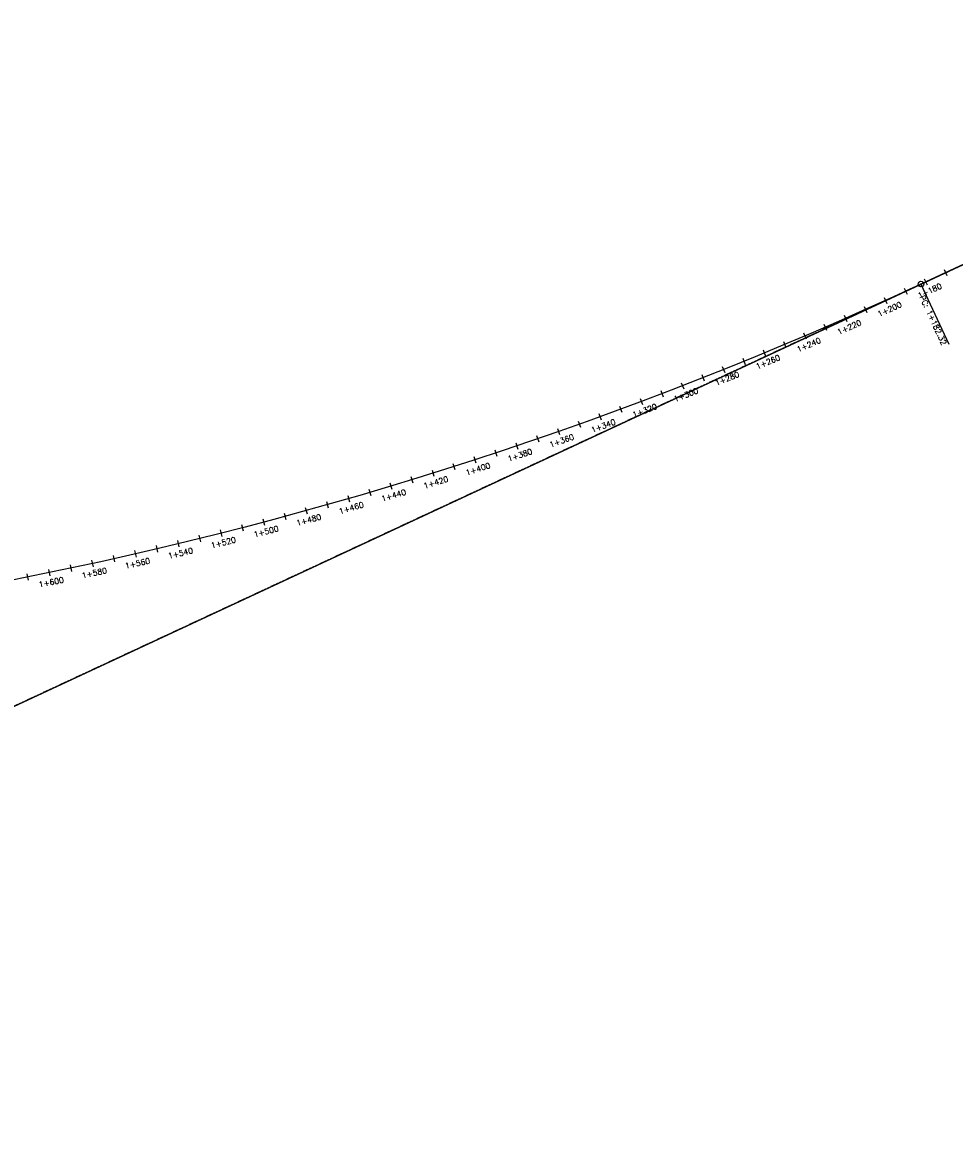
# Model space of a CAD drawing. Header units: metres. Extents: x 1075226 to 1080109, y 1572445 to 1573471.
# Tile 9 of 10: x 1078616 to 1079039, y 1572445 to 1572958. Entities that reach past the tile are written whole.
import ezdxf

# ---------------------------------------------------------------- set-up
doc = ezdxf.new("R2010")
doc.units = ezdxf.units.M
doc.linetypes.add('HIDDEN', pattern=[0.375, 0.25, -0.125])
for name, color, linetype in [('C-ROAD-CNTR-N', 92, 'Continuous'), ('C-ROAD-LINE-EXTN', 252, 'HIDDEN'), ('C-ROAD-STAN', 11, 'Continuous'), ('C-ROAD-STAN-MAJR', 11, 'Continuous'), ('C-ROAD-STAN-MINR', 11, 'Continuous')]:
    doc.layers.add(name, color=color, linetype=linetype)
doc.styles.get("Standard").update_dxf_attribs({"font": 'simplex.shx'})

# ---------------------------------------------------------------- blocks, each defined once
blk = doc.blocks.new('AeccTickLine')
blk.add_line((0, -0.5), (0, 0.5))
blk = doc.blocks.new('AeccTickCircle')
blk.add_circle((0, 0), 1)

msp = doc.modelspace()

# ---------------------------------------------------------------- linework, layer by layer
at = {"flags": 128}
msp.add_lwpolyline([(1080095.98, 1573338.06), (1078176.5, 1572444.79), (1076394.51, 1573470.92), (1075229.38, 1573286.49)], dxfattribs=at)
at = {"layer": 'C-ROAD-CNTR-N', "color": 92, "linetype": 'Continuous', "lineweight": -3, "flags": 128}
msp.add_lwpolyline([(1080095.98, 1573338.06), (1079024.05, 1572839.22, -0.244193), (1077366.37, 1572911.29), (1076945.82, 1573153.46, 0.171517), (1075766.16, 1573371.46), (1075229.38, 1573286.49)], format="xyb", dxfattribs=at)
at = {"layer": 'C-ROAD-LINE-EXTN', "color": 252, "linetype": 'HIDDEN', "lineweight": -3}
msp.add_line((1079024.05, 1572839.22), (1078176.5, 1572444.79), dxfattribs=at)
at = {"layer": 'C-ROAD-STAN', "color": 11, "linetype": 'Continuous', "lineweight": -3}
msp.add_line((1079024.05, 1572839.22), (1079036.71, 1572812.02), dxfattribs=at)
msp.add_circle((1079024.05, 1572839.22), 0.05, dxfattribs=at)

# ---------------------------------------------------------------- block references
at = {"layer": 'C-ROAD-STAN', "color": 11, "linetype": 'Continuous', "lineweight": -3, "xscale": 1.25, "yscale": 1.25, "zscale": 1.25, "rotation": 204.9558613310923}
msp.add_blockref('AeccTickCircle', (1079024.05, 1572839.22), dxfattribs=at)
at = {"layer": 'C-ROAD-STAN-MAJR', "color": 11, "linetype": 'Continuous', "lineweight": -3}
for p, xscale, yscale, zscale, rotation in [((1079026.15, 1572840.2), 3, 3, 3, 204.955861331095), ((1079007.99, 1572831.84), 3, 3, 3, 204.3929462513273), ((1078989.72, 1572823.68), 3, 3, 3, 203.7563264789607), ((1078971.38, 1572815.72), 3.000000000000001, 3.000000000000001, 3.000000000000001, 203.1197067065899), ((1078952.94, 1572807.97), 3, 3, 3, 202.4830869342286), ((1078934.42, 1572800.43), 3, 3, 3, 201.8464671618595), ((1078915.81, 1572793.09), 3, 3, 3, 201.2098473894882), ((1078897.13, 1572785.96), 3, 3, 3, 200.5732276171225), ((1078878.36, 1572779.03), 3, 3, 3, 199.9366078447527), ((1078859.52, 1572772.32), 3, 3, 3, 199.2999880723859), ((1078840.61, 1572765.81), 3, 3, 3, 198.6633683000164), ((1078821.63, 1572759.52), 3, 3, 3, 198.0267485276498), ((1078802.58, 1572753.43), 3, 3, 3, 197.3901287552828), ((1078783.46, 1572747.56), 3, 3, 3, 196.7535089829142), ((1078764.28, 1572741.9), 3, 3, 3, 196.1168892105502), ((1078745.03, 1572736.46), 2.999999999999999, 2.999999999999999, 2.999999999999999, 195.4802694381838), ((1078725.73, 1572731.23), 3, 3, 3, 194.8436496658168), ((1078706.37, 1572726.21), 3, 3, 3, 194.2070298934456), ((1078686.95, 1572721.41), 3, 3, 3, 193.5704101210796), ((1078667.48, 1572716.83), 3, 3, 3, 192.933790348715), ((1078647.97, 1572712.46), 3, 3, 3, 192.2971705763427), ((1078628.4, 1572708.31), 3, 3, 3, 191.6605508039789)]:
    msp.add_blockref('AeccTickLine', p, dxfattribs=dict(at, xscale=xscale, yscale=yscale, zscale=zscale, rotation=rotation))
at = {"layer": 'C-ROAD-STAN-MINR', "color": 11, "linetype": 'Continuous', "lineweight": -3}
for p, xscale, yscale, zscale, rotation in [((1079035.22, 1572844.42), 3, 3, 3, 204.955861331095), ((1079017.08, 1572835.99), 3, 3, 3, 204.711256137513), ((1078998.87, 1572827.73), 3, 3, 3, 204.0746363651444), ((1078980.56, 1572819.67), 3, 3, 3, 203.4380165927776), ((1078962.17, 1572811.82), 3, 3, 3, 202.8013968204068), ((1078943.69, 1572804.17), 3, 3, 3, 202.1647770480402), ((1078925.12, 1572796.73), 3, 3, 3, 201.5281572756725), ((1078906.48, 1572789.5), 3, 3, 3, 200.8915375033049), ((1078887.75, 1572782.47), 3, 3, 3, 200.2549177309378), ((1078868.95, 1572775.65), 3, 3, 3, 199.6182979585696), ((1078850.08, 1572769.04), 3, 3, 3, 198.9816781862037), ((1078831.13, 1572762.64), 3, 3, 3, 198.3450584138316), ((1078812.11, 1572756.45), 3, 3, 3, 197.7084386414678), ((1078793.03, 1572750.47), 3, 3, 3, 197.0718188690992), ((1078773.87, 1572744.71), 3, 3, 3, 196.4351990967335), ((1078754.66, 1572739.15), 3, 3, 3, 195.7985793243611), ((1078735.39, 1572733.82), 3.000000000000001, 3.000000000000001, 3.000000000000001, 195.161959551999), ((1078716.05, 1572728.69), 3, 3, 3, 194.5253397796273), ((1078677.22, 1572719.09), 3, 3, 3, 193.2521002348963), ((1078696.67, 1572723.78), 3, 3, 3, 193.8887200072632), ((1078657.73, 1572714.61), 3, 3, 3, 192.6154804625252), ((1078638.19, 1572710.35), 3, 3, 3, 191.9788606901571), ((1078618.6, 1572706.31), 3, 3, 3, 191.3422409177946)]:
    msp.add_blockref('AeccTickLine', p, dxfattribs=dict(at, xscale=xscale, yscale=yscale, zscale=zscale, rotation=rotation))

# ---------------------------------------------------------------- texts
at = {"layer": 'C-ROAD-STAN', "color": 11, "linetype": 'Continuous', "lineweight": -3, "insert": (1079035.87, 1572812.33), "char_height": 2.54, "attachment_point": 3, "rotation": 294.9559}
msp.add_mtext('PC: 1+182.32', dxfattribs=at)
at = {"layer": 'C-ROAD-STAN-MAJR', "color": 11, "linetype": 'Continuous', "lineweight": -3, "char_height": 2.54, "attachment_point": 2}
for s, insert, rotation in [('1+180', (1079027.48, 1572837.35), 24.9559), ('1+200', (1079009.28, 1572828.98), 24.3929), ('1+220', (1078990.99, 1572820.81), 23.7563), ('1+240', (1078972.61, 1572812.84), 23.1197), ('1+260', (1078954.14, 1572805.08), 22.4831), ('1+280', (1078935.58, 1572797.52), 21.8465), ('1+300', (1078916.95, 1572790.16), 21.2098), ('1+320', (1078898.23, 1572783.02), 20.5732), ('1+340', (1078879.43, 1572776.08), 19.9366), ('1+360', (1078860.56, 1572769.36), 19.3), ('1+380', (1078841.62, 1572762.84), 18.6634), ('1+400', (1078822.6, 1572756.54), 18.0267), ('1+420', (1078803.51, 1572750.44), 17.3901), ('1+440', (1078784.36, 1572744.56), 16.7535), ('1+460', (1078765.15, 1572738.89), 16.1169), ('1+480', (1078745.87, 1572733.44), 15.4803), ('1+500', (1078726.53, 1572728.2), 14.8436), ('1+520', (1078707.14, 1572723.17), 14.207), ('1+540', (1078687.69, 1572718.36), 13.5704), ('1+580', (1078648.63, 1572709.39), 12.2972), ('1+560', (1078668.19, 1572713.77), 12.9338), ('1+600', (1078629.04, 1572705.24), 11.6606)]:
    msp.add_mtext(s, dxfattribs=dict(at, insert=insert, rotation=rotation))

doc.saveas('drawing.dxf')
